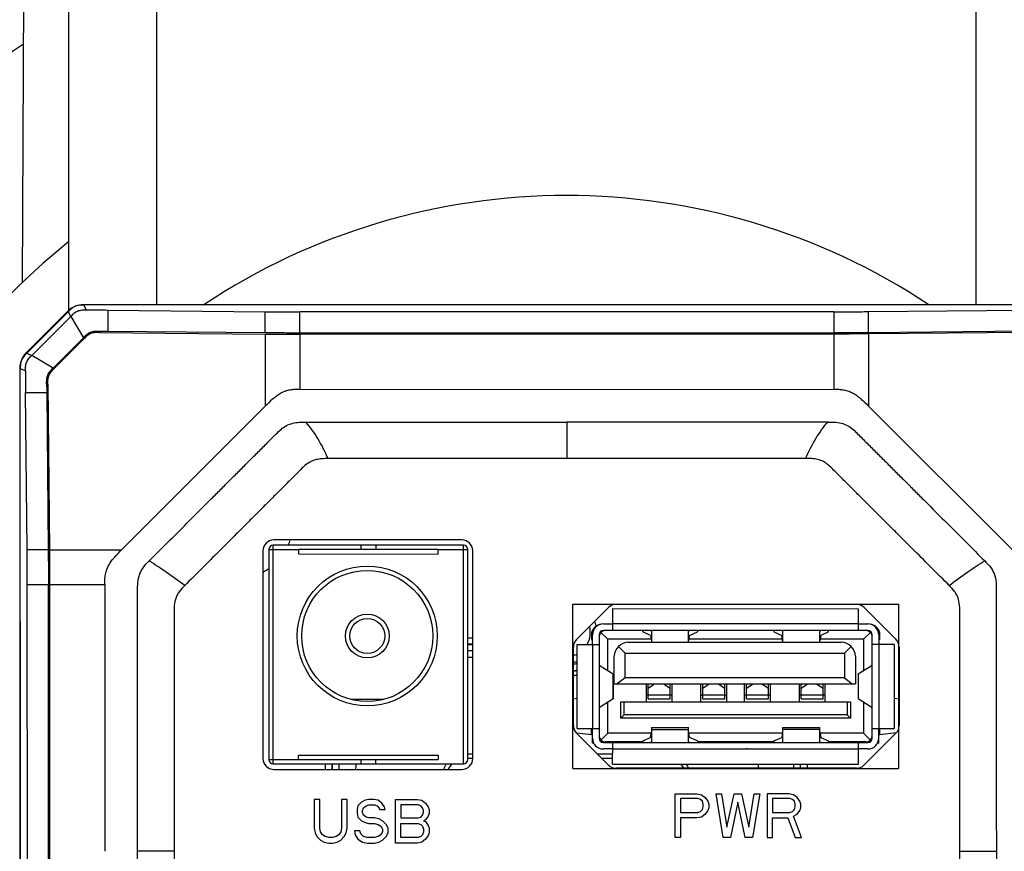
# Model space of a CAD drawing. Header units: millimetres. Extents: x 72 to 394, y 60 to 262.
# Tile 6 of 36: x 128.52 to 137.53, y 90.78 to 98.39. Entities that reach past the tile are written whole.
import ezdxf
from ezdxf.enums import TextEntityAlignment as Align

# ---------------------------------------------------------------- set-up
doc = ezdxf.new("R2010")
doc.units = ezdxf.units.MM
doc.header["$LTSCALE"] = 23.1
doc.layers.get('0').update_dxf_attribs({"linetype": 'CONTINUOUS'})
for name, color, linetype in [('00_COMPONENTS', 7, 'CONTINUOUS'), ('1', 7, 'CONTINUOUS'), ('2', 7, 'CONTINUOUS'), ('51__DRAFT_DIMS', 7, 'CONTINUOUS')]:
    doc.layers.add(name, color=color, linetype=linetype)
doc.styles.get("Standard").update_dxf_attribs({"font": 'simfang.ttf'})
doc.dimstyles.new('DIMSTYLE_1', dxfattribs={"dimtxt": 3, "dimasz": 3, "dimexe": 2.5, "dimexo": 0.5, "dimgap": 0.75, "dimtad": 1, "dimdsep": 46, "dimtxsty": 'STANDARD', "dimblk": '_FILLED', "dimblk1": '_FILLED', "dimblk2": '_FILLED', "dimcen": 0.09, "dimazin": 2, "dimtp": 0.1, "dimtm": 0.1, "dimtfac": 1, "dimtdec": 0, "dimtofl": 0, "dimtmove": 0, "dimatfit": 3, "dimldrblk": '_FILLED', "dimfxl": 1, "dimtolj": 1, "dimarcsym": 0})

# ---------------------------------------------------------------- blocks, each defined once
blk = doc.blocks.new('_FILLED')
at = {"color": 0, "linetype": 'ByBlock'}
blk.add_solid([(0, 0), (-1, 0.1667), (-1, -0.1667)], dxfattribs=at)
blk = doc.blocks.new('*D3')
at = {"layer": '51__DRAFT_DIMS', "color": 4}
for p, q in [((74.9621, 129.6788), (73.2121, 129.6788)), ((133.0179, 129.6788), (74.9621, 129.6788)), ((75.7121, 129.6788), (75.7121, 102.1788)), ((75.7121, 74.6788), (75.7121, 102.1788)), ((74.9621, 74.6788), (73.2121, 74.6788)), ((98.0179, 74.6788), (74.9621, 74.6788))]:
    blk.add_line(p, q, dxfattribs=at)
at = {"layer": '51__DRAFT_DIMS', "color": 4, "xscale": 3, "yscale": 3, "zscale": 3}
for p, rotation in [((75.7121, 129.6788), 90), ((75.7121, 74.6788), 270)]:
    blk.add_blockref('_FILLED', p, dxfattribs=dict(at, rotation=rotation))
at = {"layer": '51__DRAFT_DIMS', "color": 4}
blk.add_text('275', height=3, rotation=90, dxfattribs=at).set_placement((74.9621, 102.1788), align=Align.CENTER)

msp = doc.modelspace()

# ---------------------------------------------------------------- linework, layer by layer
at = {"layer": '00_COMPONENTS', "color": 4}
for p, q in [((137.935, 95.7788), (129.1007, 95.7788)), ((129.1061, 95.7761), (129.1255, 95.7293)), ((131.9857, 95.7768), (131.9877, 95.7788)), ((134.9563, 95.7776), (134.9576, 95.7788)), ((128.9593, 95.7202), (128.5764, 95.3374)), ((128.984, 95.6709), (128.9647, 95.7175)), ((128.9844, 95.6714), (129.1009, 95.4771)), ((129.3232, 95.7279), (129.3232, 95.5347)), ((130.7639, 95.5216), (130.7639, 95.7148)), ((131.0806, 95.5203), (131.0806, 95.7134)), ((135.966, 95.7147), (135.9661, 95.5215)), ((136.2828, 95.523), (136.2827, 95.7162)), ((129.2424, 95.5354), (129.2467, 95.525)), ((130.7639, 95.5112), (130.7641, 94.8501)), ((131.0806, 95.5098), (131.0807, 95.0044)), ((135.9661, 95.511), (135.9662, 95.0056)), ((136.2828, 95.5126), (136.2829, 94.8515)), ((129.105, 95.4671), (129.1009, 95.4771)), ((128.5819, 95.3345), (128.6285, 95.3152)), ((128.8226, 95.1986), (128.6282, 95.315)), ((128.5179, 95.196), (128.5179, 86.3617)), ((128.5702, 95.1737), (128.5234, 95.1932)), ((128.8325, 95.1945), (128.8226, 95.1986)), ((128.7748, 95.0528), (128.7644, 95.0571)), ((128.5717, 94.9762), (128.765, 94.9763)), ((133.5236, 94.705), (133.5236, 94.3711)), ((133.5236, 94.3711), (131.3394, 94.3705)), ((135.7079, 94.3717), (133.5236, 94.3711)), ((128.7789, 93.5356), (128.5855, 93.5355)), ((128.7893, 93.5356), (129.4503, 93.5357)), ((130.7975, 93.5377), (131.0675, 93.5377)), ((130.8373, 91.5777), (130.8375, 93.5777)), ((132.3475, 93.5376), (132.6175, 93.5375)), ((132.5773, 91.5776), (132.5775, 93.5776)), ((128.5871, 93.2188), (128.7804, 93.2189)), ((128.7908, 93.2189), (129.2963, 93.219)), ((133.5773, 91.5335), (133.5775, 93.0375)), ((133.5775, 93.0375), (136.5575, 93.0372)), ((136.5575, 93.0372), (136.5573, 91.5332)), ((136.1925, 92.8572), (133.9425, 92.8574)), ((132.6174, 92.7316), (132.6631, 92.7316)), ((132.6631, 92.6716), (132.6174, 92.6716)), ((132.6174, 92.6698), (132.6631, 92.6698)), ((132.6632, 92.6098), (132.6174, 92.6098)), ((133.7574, 92.6705), (133.7574, 91.9005)), ((136.3774, 92.6702), (136.3774, 91.9002)), ((133.9467, 92.1709), (133.9467, 92.4)), ((136.1881, 92.3998), (136.1881, 92.1707)), ((128.5179, 92.309), (128.5242, 92.3153)), ((134.2674, 92.2054), (134.2474, 92.2054)), ((134.4674, 92.2062), (134.2674, 92.2063)), ((134.4874, 92.2054), (134.4674, 92.2054)), ((134.7474, 92.2054), (134.7674, 92.2054)), ((134.9674, 92.2062), (134.7674, 92.2062)), ((134.9674, 92.2053), (134.9874, 92.2053)), ((135.1674, 92.2053), (135.1474, 92.2053)), ((135.3674, 92.2062), (135.1674, 92.2062)), ((135.3874, 92.2053), (135.3674, 92.2053)), ((135.6674, 92.2053), (135.6474, 92.2053)), ((135.8674, 92.2061), (135.6674, 92.2061)), ((135.8874, 92.2053), (135.8674, 92.2053)), ((133.9424, 91.7134), (135.1624, 91.7133)), ((135.1724, 91.7133), (136.1924, 91.7132)), ((130.7973, 91.6177), (131.0673, 91.6177)), ((132.6174, 91.6688), (132.6634, 91.6688)), ((133.8012, 91.6688), (133.9424, 91.6688)), ((131.3151, 91.526), (131.3151, 91.5777)), ((131.375, 91.5777), (131.375, 91.526)), ((131.3768, 91.526), (131.3768, 91.5777)), ((131.4368, 91.5777), (131.4368, 91.526)), ((133.5773, 91.5335), (136.5573, 91.5332)), ((135.5989, 91.5371), (135.5989, 91.5733)), ((135.6589, 91.5733), (135.6589, 91.5371)), ((135.6607, 91.5371), (135.6607, 91.5733)), ((135.7207, 91.5733), (135.7207, 91.5371)), ((131.2125, 91.2519), (131.2125, 90.9881)), ((131.2625, 91.2519), (131.2125, 91.2519)), ((131.2625, 90.9881), (131.2625, 91.2519)), ((131.4625, 91.2519), (131.4625, 90.9881)), ((131.5125, 91.2519), (131.4625, 91.2519)), ((131.5125, 90.9881), (131.5125, 91.2519)), ((131.7125, 91.2519), (131.6792, 91.2434)), ((131.7542, 91.2519), (131.7125, 91.2519)), ((131.7958, 91.2434), (131.7542, 91.2519)), ((131.9542, 90.8519), (131.9542, 91.2519)), ((131.9542, 91.2519), (132.1542, 91.2519)), ((132.1542, 91.2519), (132.1958, 91.2434)), ((134.5129, 90.9027), (134.5129, 91.3027)), ((134.5129, 91.3027), (134.7129, 91.3027)), ((134.5629, 91.2602), (134.5629, 91.1325)), ((134.7213, 91.2602), (134.5629, 91.2602)), ((134.7129, 91.3027), (134.7546, 91.2942)), ((134.7463, 91.2516), (134.7213, 91.2602)), ((134.7629, 91.2346), (134.7463, 91.2516)), ((134.7546, 91.2942), (134.7879, 91.2687)), ((134.7879, 91.2687), (134.8129, 91.2346)), ((134.9546, 90.9027), (134.8879, 91.3027)), ((134.8879, 91.3027), (134.9379, 91.3027)), ((134.9379, 91.3027), (134.9879, 90.9963)), ((134.9879, 90.9963), (135.0546, 91.3027)), ((135.0546, 91.3027), (135.1213, 91.3027)), ((135.1213, 91.3027), (135.1879, 90.9963)), ((135.1879, 90.9963), (135.2379, 91.3027)), ((135.2879, 91.3027), (135.2213, 90.9027)), ((135.2379, 91.3027), (135.2879, 91.3027)), ((135.3546, 91.3027), (135.3546, 90.9027)), ((135.5546, 91.3027), (135.3546, 91.3027)), ((135.4046, 91.2602), (135.4046, 91.1325)), ((135.5629, 91.2602), (135.4046, 91.2602)), ((135.5963, 91.2942), (135.5546, 91.3027)), ((135.5879, 91.2516), (135.5629, 91.2602)), ((135.6046, 91.2346), (135.5879, 91.2516)), ((135.6296, 91.2687), (135.5963, 91.2942)), ((135.6546, 91.2346), (135.6296, 91.2687)), ((131.6125, 91.1923), (131.6042, 91.1583)), ((131.6042, 91.1583), (131.6042, 91.1243)), ((131.6458, 91.2264), (131.6125, 91.1923)), ((131.6792, 91.2434), (131.6458, 91.2264)), ((131.6542, 91.1498), (131.6625, 91.1753)), ((131.6625, 91.1753), (131.6875, 91.1923)), ((131.6875, 91.1923), (131.7125, 91.2009)), ((131.7125, 91.2009), (131.7625, 91.2009)), ((131.7625, 91.2009), (131.7875, 91.1923)), ((131.7875, 91.1923), (131.8042, 91.1753)), ((131.8292, 91.2179), (131.7958, 91.2434)), ((131.8042, 91.1753), (131.8125, 91.1583)), ((131.8125, 91.1583), (131.8625, 91.1583)), ((131.8542, 91.1838), (131.8292, 91.2179)), ((131.8625, 91.1583), (131.8542, 91.1838)), ((132.0042, 91.2009), (132.0042, 91.0817)), ((132.1625, 91.2009), (132.0042, 91.2009)), ((132.1875, 91.1923), (132.1625, 91.2009)), ((132.2042, 91.1753), (132.1875, 91.1923)), ((132.1958, 91.2434), (132.2292, 91.2179)), ((132.2125, 91.1498), (132.2042, 91.1753)), ((132.2292, 91.2179), (132.2542, 91.1838)), ((132.2542, 91.1838), (132.2625, 91.1583)), ((132.2625, 91.1583), (132.2625, 91.1243)), ((134.7463, 91.141), (134.7629, 91.158)), ((134.7713, 91.2091), (134.7629, 91.2346)), ((134.7629, 91.158), (134.7713, 91.1836)), ((134.7713, 91.1836), (134.7713, 91.2091)), ((134.8129, 91.2346), (134.8213, 91.2091)), ((134.8213, 91.1751), (134.8129, 91.1495)), ((134.8213, 91.2091), (134.8213, 91.1751)), ((135.0879, 91.2261), (135.0213, 90.9027)), ((135.1546, 90.9027), (135.0879, 91.2261)), ((135.5879, 91.141), (135.6046, 91.158)), ((135.6129, 91.2091), (135.6046, 91.2346)), ((135.6046, 91.158), (135.6129, 91.1836)), ((135.6129, 91.1836), (135.6129, 91.2091)), ((135.6629, 91.2091), (135.6546, 91.2346)), ((135.6546, 91.1495), (135.6629, 91.1751)), ((135.6629, 91.1751), (135.6629, 91.2091)), ((131.6042, 91.1243), (131.6125, 91.0902)), ((131.6125, 91.0902), (131.6458, 91.0562)), ((131.6542, 91.1328), (131.6542, 91.1498)), ((131.6625, 91.1072), (131.6542, 91.1328)), ((131.6875, 91.0902), (131.6625, 91.1072)), ((131.7125, 91.0817), (131.6875, 91.0902)), ((131.7625, 91.0817), (131.7125, 91.0817)), ((131.8042, 91.0732), (131.7625, 91.0817)), ((131.8375, 91.0562), (131.8042, 91.0732)), ((132.0042, 91.0817), (132.1625, 91.0817)), ((132.1625, 91.0817), (132.1875, 91.0902)), ((132.1875, 91.0902), (132.2042, 91.1072)), ((132.2042, 91.1072), (132.2125, 91.1328)), ((132.2125, 91.1328), (132.2125, 91.1498)), ((132.2292, 91.0647), (132.2125, 91.0562)), ((132.2542, 91.0987), (132.2292, 91.0647)), ((132.2625, 91.1243), (132.2542, 91.0987)), ((134.5629, 91.1325), (134.7213, 91.1325)), ((134.5629, 91.0814), (134.5629, 90.9027)), ((134.7129, 91.0814), (134.5629, 91.0814)), ((134.7546, 91.0899), (134.7129, 91.0814)), ((134.7213, 91.1325), (134.7463, 91.141)), ((134.7879, 91.1155), (134.7546, 91.0899)), ((134.8129, 91.1495), (134.7879, 91.1155)), ((135.4046, 91.1325), (135.5629, 91.1325)), ((135.4046, 90.9027), (135.4046, 91.0814)), ((135.4046, 91.0814), (135.5463, 91.0814)), ((135.5463, 91.0814), (135.6129, 90.9027)), ((135.5629, 91.1325), (135.5879, 91.141)), ((135.5963, 91.0985), (135.6296, 91.1155)), ((135.6713, 90.9027), (135.5963, 91.0985)), ((135.6296, 91.1155), (135.6546, 91.1495)), ((131.2125, 90.9881), (131.2208, 90.9455)), ((131.2708, 90.954), (131.2625, 90.9881)), ((131.4625, 90.9881), (131.4542, 90.954)), ((131.5042, 90.9455), (131.5125, 90.9881)), ((131.6458, 91.0562), (131.6792, 91.0392)), ((131.6792, 91.0392), (131.7125, 91.0306)), ((131.7125, 91.0306), (131.7625, 91.0306)), ((131.7625, 91.0306), (131.7958, 91.0221)), ((131.7958, 91.0221), (131.8208, 91.0051)), ((131.8208, 91.0051), (131.8375, 90.9796)), ((131.8708, 91.0221), (131.8375, 91.0562)), ((131.8375, 90.9796), (131.8375, 90.954)), ((131.8875, 90.9881), (131.8708, 91.0221)), ((131.8875, 90.9455), (131.8875, 90.9881)), ((132.0042, 90.903), (132.0042, 91.0306)), ((132.0042, 91.0306), (132.1625, 91.0306)), ((132.1625, 91.0306), (132.1875, 91.0221)), ((132.1875, 91.0221), (132.2042, 91.0051)), ((132.2042, 91.0051), (132.2125, 90.9796)), ((132.2125, 91.0562), (132.2292, 91.0477)), ((132.2125, 90.9796), (132.2125, 90.954)), ((132.2292, 91.0477), (132.2542, 91.0136)), ((132.2542, 91.0136), (132.2625, 90.9881)), ((132.2625, 90.9881), (132.2625, 90.9455)), ((131.2208, 90.9455), (131.2375, 90.9115)), ((131.2375, 90.9115), (131.2708, 90.8775)), ((131.2875, 90.9285), (131.2708, 90.954)), ((131.3125, 90.9115), (131.2875, 90.9285)), ((131.3458, 90.903), (131.3125, 90.9115)), ((131.3792, 90.903), (131.3458, 90.903)), ((131.4125, 90.9115), (131.3792, 90.903)), ((131.4375, 90.9285), (131.4125, 90.9115)), ((131.4542, 90.954), (131.4375, 90.9285)), ((131.4542, 90.8775), (131.4875, 90.9115)), ((131.4875, 90.9115), (131.5042, 90.9455)), ((131.5792, 90.9626), (131.5875, 90.9285)), ((131.6292, 90.9626), (131.5792, 90.9626)), ((131.5875, 90.9285), (131.6125, 90.886)), ((131.6125, 90.886), (131.6542, 90.8604)), ((131.6375, 90.937), (131.6292, 90.9626)), ((131.6625, 90.9115), (131.6375, 90.937)), ((131.6958, 90.903), (131.6625, 90.9115)), ((131.7625, 90.903), (131.6958, 90.903)), ((131.7958, 90.9115), (131.7625, 90.903)), ((131.8208, 90.9285), (131.7958, 90.9115)), ((131.8375, 90.954), (131.8208, 90.9285)), ((131.8375, 90.8775), (131.8708, 90.9115)), ((131.8708, 90.9115), (131.8875, 90.9455)), ((132.1625, 90.903), (132.0042, 90.903)), ((132.1875, 90.9115), (132.1625, 90.903)), ((132.2042, 90.9285), (132.1875, 90.9115)), ((132.2292, 90.886), (132.1958, 90.8604)), ((132.2125, 90.954), (132.2042, 90.9285)), ((132.2542, 90.92), (132.2292, 90.886)), ((132.2625, 90.9455), (132.2542, 90.92)), ((134.5629, 90.9027), (134.5129, 90.9027)), ((135.0213, 90.9027), (134.9546, 90.9027)), ((135.2213, 90.9027), (135.1546, 90.9027)), ((135.3546, 90.9027), (135.4046, 90.9027)), ((135.6129, 90.9027), (135.6713, 90.9027)), ((131.2708, 90.8775), (131.3042, 90.8604)), ((131.3042, 90.8604), (131.3458, 90.8519)), ((131.3458, 90.8519), (131.3792, 90.8519)), ((131.3792, 90.8519), (131.4208, 90.8604)), ((131.4208, 90.8604), (131.4542, 90.8775)), ((131.6542, 90.8604), (131.6958, 90.8519)), ((131.6958, 90.8519), (131.7625, 90.8519)), ((131.7625, 90.8519), (131.8042, 90.8604)), ((131.8042, 90.8604), (131.8375, 90.8775)), ((132.1542, 90.8519), (131.9542, 90.8519)), ((132.1958, 90.8604), (132.1542, 90.8519)), ((129.9308, 90.7764), (129.5969, 90.7764)), ((137.1183, 90.7783), (137.4522, 90.7784))]:
    msp.add_line(p, q, dxfattribs=at)
at = {"layer": '00_COMPONENTS', "color": 7}
for p, q in [((137.9405, 95.7783), (129.1061, 95.7761)), ((128.5819, 95.3345), (128.9647, 95.7175)), ((128.6282, 95.315), (128.9844, 95.6714)), ((129.3232, 95.7279), (130.7639, 95.7148)), ((135.966, 95.7147), (131.0806, 95.7134)), ((136.2827, 95.7162), (137.7234, 95.7301)), ((129.2467, 95.525), (130.7639, 95.5112)), ((130.7639, 95.5216), (129.3232, 95.5347)), ((135.9661, 95.5215), (131.0806, 95.5203)), ((135.9661, 95.511), (131.0806, 95.5098)), ((137.7235, 95.5369), (136.2828, 95.523)), ((137.8, 95.5272), (136.2828, 95.5126)), ((129.1009, 95.4771), (128.8226, 95.1986)), ((129.105, 95.4671), (128.8325, 95.1945)), ((128.5257, 86.3591), (128.5234, 95.1932)), ((128.7748, 95.0528), (128.7893, 93.5356)), ((128.5855, 93.5355), (128.5717, 94.9762)), ((128.765, 94.9763), (128.7789, 93.5356)), ((131.0807, 95.0044), (135.9662, 95.0056)), ((129.4503, 93.5357), (130.7641, 94.8501)), ((137.5974, 93.5378), (136.2829, 94.8515)), ((131.1364, 94.7044), (133.5236, 94.705)), ((135.9107, 94.7056), (133.5236, 94.705)), ((132.5629, 93.6263), (130.8429, 93.6259)), ((130.7429, 93.5259), (130.7434, 91.6259)), ((130.7975, 93.5377), (130.7973, 91.6177)), ((132.5775, 93.5776), (130.8375, 93.5777)), ((131.0675, 93.5377), (131.0675, 93.4977)), ((132.3475, 93.5376), (131.0675, 93.5377)), ((131.0675, 93.4977), (132.3475, 93.4976)), ((131.6375, 93.5776), (131.6375, 93.5376)), ((131.7775, 93.5376), (131.7775, 93.5776)), ((132.3475, 93.4976), (132.3475, 93.5376)), ((132.6173, 91.6175), (132.6175, 93.5375)), ((132.6634, 91.6263), (132.6629, 93.5263)), ((128.5883, 88.3334), (128.5871, 93.2188)), ((128.7817, 88.3334), (128.7804, 93.2189)), ((128.7909, 93.2189), (128.7921, 88.3334)), ((129.2963, 93.219), (129.2969, 90.7763)), ((133.6124, 92.7159), (133.9038, 93.0074)), ((133.9425, 92.7974), (133.9425, 92.9974)), ((133.9425, 92.9974), (136.1925, 92.9972)), ((133.9745, 93.0367), (136.1486, 93.0372)), ((136.1925, 92.7972), (136.1925, 92.9972)), ((136.2423, 93.008), (136.5338, 92.7166)), ((133.8974, 92.7174), (133.835, 92.7799)), ((133.8575, 92.8574), (133.9425, 92.8574)), ((136.2775, 92.7972), (133.8575, 92.7974)), ((134.2175, 92.7851), (134.2175, 92.7974)), ((134.2888, 92.7526), (134.2175, 92.7851)), ((134.2975, 92.7974), (134.2974, 92.6894)), ((134.6374, 92.6894), (134.6375, 92.7974)), ((134.6461, 92.7526), (134.7175, 92.7851)), ((134.7175, 92.7974), (134.7175, 92.7851)), ((135.4175, 92.7973), (135.4175, 92.785)), ((135.4175, 92.785), (135.4888, 92.7525)), ((135.4975, 92.7973), (135.4974, 92.6893)), ((135.8374, 92.6893), (135.8375, 92.7973)), ((135.9175, 92.785), (135.8461, 92.7525)), ((135.9175, 92.785), (135.9175, 92.7973)), ((136.1925, 92.8572), (136.2775, 92.8572)), ((136.2999, 92.7797), (136.2374, 92.7172)), ((133.7474, 92.7565), (133.7474, 92.7165)), ((133.7474, 92.7165), (133.7574, 92.7165)), ((133.7574, 92.6705), (133.7574, 92.7575)), ((133.8174, 92.7574), (133.8174, 91.8134)), ((133.8974, 92.4312), (133.8974, 92.7174)), ((134.295, 92.7174), (133.8974, 92.7174)), ((134.0854, 92.6894), (136.0344, 92.6893)), ((134.2888, 92.7526), (134.2917, 92.7364)), ((134.2917, 92.7364), (134.2974, 92.7042)), ((134.6375, 92.7041), (134.6413, 92.7256)), ((135.495, 92.7173), (134.6399, 92.7174)), ((134.6413, 92.7256), (134.6461, 92.7526)), ((135.4973, 92.7041), (135.4888, 92.7525)), ((135.8432, 92.7362), (135.8376, 92.704)), ((136.2374, 92.7172), (135.8399, 92.7173)), ((135.8461, 92.7525), (135.8432, 92.7362)), ((136.2374, 92.7172), (136.2374, 92.4309)), ((136.3174, 91.8132), (136.3174, 92.7572)), ((136.3774, 92.7572), (136.3774, 92.6702)), ((136.3874, 92.7162), (136.3774, 92.7162)), ((136.3874, 92.7162), (136.3874, 92.7562)), ((133.5833, 91.928), (133.5831, 92.6452)), ((133.6174, 91.9005), (133.6174, 92.6705)), ((133.6174, 92.6705), (133.8174, 92.6704)), ((134.0574, 92.5894), (133.9951, 92.6521)), ((136.1248, 92.6519), (136.0624, 92.5892)), ((136.5174, 92.6702), (136.3174, 92.6702)), ((136.5174, 92.6702), (136.5174, 91.9002)), ((136.5631, 92.6459), (136.5633, 91.9288)), ((132.6632, 92.5488), (132.6174, 92.5488)), ((133.9574, 92.3094), (133.9574, 92.5614)), ((134.0574, 92.3634), (134.0574, 92.5894)), ((134.0574, 92.5894), (136.0624, 92.5892)), ((136.0624, 92.5892), (136.0624, 92.3632)), ((136.1624, 92.5612), (136.1624, 92.3092)), ((133.8273, 92.4754), (133.8174, 92.4754)), ((133.8273, 92.4754), (133.9467, 92.4)), ((133.8875, 92.4374), (133.8974, 92.4374)), ((136.1881, 92.3998), (136.3076, 92.4752)), ((136.2374, 92.4372), (136.2474, 92.4372)), ((136.3174, 92.4752), (136.3076, 92.4752)), ((133.9474, 92.3991), (133.9474, 92.1717)), ((134.0574, 92.3634), (133.985, 92.3094)), ((136.0624, 92.3632), (134.0574, 92.3634)), ((136.0624, 92.3632), (136.1348, 92.3092)), ((136.1874, 92.399), (136.1874, 92.1715)), ((133.9574, 92.3094), (136.1624, 92.3092)), ((134.2474, 92.3094), (134.2474, 92.1454)), ((134.2674, 92.1724), (134.2674, 92.3094)), ((134.3174, 92.3008), (134.2674, 92.2673)), ((134.3174, 92.3094), (134.3174, 92.3008)), ((134.4174, 92.3008), (134.4174, 92.3094)), ((134.4674, 92.2673), (134.4174, 92.3008)), ((134.4674, 92.1724), (134.4674, 92.3094)), ((134.4874, 92.1454), (134.4874, 92.3094)), ((134.7474, 92.1454), (134.7474, 92.3094)), ((134.7674, 92.1723), (134.7674, 92.3094)), ((134.8174, 92.3008), (134.7674, 92.2672)), ((134.8174, 92.3094), (134.8174, 92.3008)), ((134.9174, 92.3007), (134.9174, 92.3093)), ((134.9674, 92.2672), (134.9174, 92.3007)), ((134.9674, 92.1723), (134.9674, 92.3093)), ((134.9874, 92.1453), (134.9874, 92.3093)), ((135.1474, 92.1453), (135.1474, 92.3093)), ((135.1674, 92.1723), (135.1674, 92.3093)), ((135.2174, 92.3007), (135.1674, 92.2672)), ((135.2174, 92.3093), (135.2174, 92.3007)), ((135.3174, 92.3007), (135.3174, 92.3093)), ((135.3674, 92.2672), (135.3174, 92.3007)), ((135.3674, 92.1723), (135.3674, 92.3093)), ((135.3874, 92.1453), (135.3874, 92.3093)), ((135.6474, 92.3093), (135.6474, 92.1453)), ((135.6674, 92.1723), (135.6674, 92.3093)), ((135.7174, 92.3007), (135.6674, 92.2672)), ((135.7174, 92.3093), (135.7174, 92.3007)), ((135.8174, 92.3007), (135.8174, 92.3093)), ((135.8674, 92.2671), (135.8174, 92.3007)), ((135.8674, 92.1722), (135.8674, 92.3093)), ((135.8874, 92.1453), (135.8874, 92.3093)), ((131.5468, 92.1676), (131.848, 92.1676)), ((133.5833, 92.1734), (133.6174, 92.1773)), ((133.9467, 92.1709), (133.8273, 92.0954)), ((134.0174, 91.9954), (134.0174, 92.1454)), ((134.0174, 92.1454), (136.1174, 92.1452)), ((134.0474, 92.0254), (134.0474, 92.1454)), ((134.2674, 92.1724), (134.4674, 92.1724)), ((134.7674, 92.1723), (134.9674, 92.1723)), ((135.1674, 92.1723), (135.3674, 92.1723)), ((135.6674, 92.1723), (135.8674, 92.1722)), ((136.0874, 92.1452), (136.0874, 92.0252)), ((136.1174, 92.1452), (136.1174, 91.9952)), ((136.3075, 92.0952), (136.1881, 92.1707)), ((136.5174, 92.177), (136.5633, 92.1719)), ((133.8174, 92.0954), (133.8273, 92.0954)), ((133.8974, 92.1374), (133.8938, 92.1374)), ((133.8974, 91.8574), (133.8974, 92.1397)), ((136.2374, 92.1395), (136.2374, 91.8572)), ((136.241, 92.1372), (136.2374, 92.1372)), ((136.3075, 92.0952), (136.3174, 92.0952)), ((134.0474, 92.0254), (134.0174, 91.9954)), ((136.1174, 91.9952), (134.0174, 91.9954)), ((136.0874, 92.0252), (134.0474, 92.0254)), ((136.0874, 92.0252), (136.1174, 91.9952)), ((133.6174, 91.9005), (133.8174, 91.9004)), ((133.7496, 91.8428), (133.7496, 91.9005)), ((133.7574, 91.7675), (133.7574, 91.9005)), ((134.2974, 91.9097), (134.2974, 91.7734)), ((134.2974, 91.9097), (134.6374, 91.9097)), ((134.2974, 91.892), (134.6374, 91.892)), ((134.6374, 91.7734), (134.6374, 91.9097)), ((135.4974, 91.9096), (135.4974, 91.7733)), ((135.4974, 91.9096), (135.8374, 91.9096)), ((135.8374, 91.8919), (135.4974, 91.8919)), ((135.8374, 91.7733), (135.8374, 91.9096)), ((136.3174, 91.9002), (136.5174, 91.9002)), ((136.3774, 91.7673), (136.3774, 91.9002)), ((136.3852, 91.8426), (136.3852, 91.9002)), ((133.7496, 91.8428), (133.6117, 91.8583)), ((133.9041, 91.566), (133.6126, 91.8573)), ((133.8974, 91.8574), (133.8349, 91.795)), ((134.2955, 91.8574), (133.8974, 91.8574)), ((134.2174, 91.7865), (134.2887, 91.819)), ((134.2174, 91.7865), (134.2174, 91.7734)), ((134.2887, 91.819), (134.2973, 91.8677)), ((134.6413, 91.846), (134.6374, 91.8674)), ((135.4955, 91.8573), (134.6392, 91.8574)), ((134.646, 91.8189), (134.6413, 91.846)), ((134.7174, 91.7864), (134.646, 91.8189)), ((134.7174, 91.7864), (134.7174, 91.7734)), ((135.4174, 91.7864), (135.4887, 91.8189)), ((135.4174, 91.7864), (135.4174, 91.7733)), ((135.4973, 91.8676), (135.4887, 91.8189)), ((135.8375, 91.8673), (135.8432, 91.8351)), ((136.2374, 91.8572), (135.8393, 91.8573)), ((135.8413, 91.8459), (135.8432, 91.8351)), ((135.8432, 91.8351), (135.846, 91.8188)), ((135.8432, 91.8351), (135.8441, 91.8297)), ((135.8441, 91.8297), (135.846, 91.8188)), ((135.846, 91.8188), (135.9174, 91.7863)), ((135.9174, 91.7733), (135.9174, 91.7863)), ((136.2998, 91.7948), (136.2374, 91.8572)), ((136.5341, 91.8581), (136.2427, 91.5666)), ((136.5354, 91.8594), (136.3852, 91.8426)), ((133.7686, 91.7675), (133.7574, 91.7675)), ((133.8574, 91.7734), (136.2774, 91.7732)), ((133.9424, 91.7134), (133.8574, 91.7134)), ((134.2174, 91.7774), (133.8774, 91.7774)), ((133.9423, 91.5734), (133.9424, 91.7734)), ((135.4174, 91.7773), (134.7174, 91.7774)), ((135.1624, 91.7133), (135.1624, 91.7173)), ((135.1624, 91.7173), (135.1724, 91.7173)), ((135.1624, 91.7133), (135.1724, 91.7133)), ((135.1724, 91.7173), (135.1724, 91.7133)), ((135.2779, 91.7733), (135.2779, 91.7773)), ((136.2574, 91.7772), (135.9174, 91.7773)), ((136.1923, 91.5732), (136.1924, 91.7732)), ((136.2774, 91.7132), (136.1924, 91.7132)), ((136.3774, 91.7673), (136.3662, 91.7673)), ((131.0673, 91.6177), (131.0674, 91.6577)), ((131.0673, 91.6177), (132.3473, 91.6176)), ((131.0674, 91.6577), (132.3474, 91.6576)), ((131.6373, 91.6176), (131.6373, 91.5776)), ((131.7773, 91.5776), (131.7773, 91.6176)), ((132.3474, 91.6576), (132.3473, 91.6176)), ((132.6173, 91.6288), (132.6634, 91.6288)), ((133.8412, 91.6288), (133.9424, 91.6288)), ((130.8373, 91.5777), (132.5773, 91.5776)), ((130.8434, 91.5259), (132.5634, 91.5263)), ((133.9423, 91.5734), (136.1923, 91.5732)), ((136.172, 91.5372), (133.9748, 91.5367)), ((135.2779, 91.537), (135.2779, 91.5733))]:
    msp.add_line(p, q, dxfattribs=at)
for radius in [0.64, 0.6, 0.2, 0.16]:
    msp.add_circle((131.6974, 92.7476), radius, dxfattribs=at)
at = {"layer": '00_COMPONENTS', "color": 4}
for centre, radius, start, end in [((129.1007, 95.5788), 0.2, 110.93451, 135), ((129.1007, 95.5788), 0.2, 90, 108.28405), ((128.7179, 95.196), 0.2, 135, 180), ((133.5179, 92.7788), 0.22, 330.4891, 14.60161), ((133.5179, 92.7788), 0.22, 287.27044, 296.91829), ((133.5179, 92.7788), 0.2972, 282.69932, 289.57747), ((133.5179, 92.7788), 0.3572, 280.54259, 286.1877), ((133.5179, 92.7788), 0.359, 280.4897, 286.10514), ((132.5879, 91.4688), 0.2, 146.96239, 163.26454), ((134.4479, 91.4688), 0.2, 19.93318, 31.59435)]:
    msp.add_arc(centre, radius, start, end, dxfattribs=at)
at = {"layer": '00_COMPONENTS', "color": 7}
for centre, radius, start, end in [((128.9795, 59.6025), 36.127, 89.455, 89.76849), ((129.1399, 76.6275), 18.9082, 89.44449, 89.68933), ((162.3684, 95.3214), 33.7985, 180.25043, 180.58522), ((147.5995, 95.1687), 18.8355, 180.33956, 180.58535), ((130.8429, 93.5259), 0.1, 90.01468, 180.01468), ((130.5179, 93.7788), 0.5, 336.28158, 342.19369), ((132.5629, 93.5263), 0.1, 0.01468, 90.01468), ((130.8375, 93.5377), 0.04, 89.99502, 179.99502), ((132.5775, 93.5376), 0.04, 359.99502, 89.99502), ((130.5179, 93.7788), 0.5, 296.7598, 304.00911), ((133.9745, 92.9367), 0.1, 90.01468, 135.01468), ((136.1716, 92.9372), 0.1, 45.01468, 90.01468), ((133.5179, 92.7788), 0.28, 12.42615, 21.57617), ((133.8474, 92.7564), 0.1, 92.82532, 179.99502), ((133.8574, 92.7574), 0.1, 89.99502, 179.99502), ((133.8574, 92.7574), 0.04, 89.99502, 179.99502), ((133.8774, 92.7374), 0.06, 93.57874, 177.70156), ((136.2574, 92.7372), 0.06, 3.57874, 87.70103), ((136.2774, 92.7572), 0.1, 359.99502, 89.99502), ((136.2774, 92.7572), 0.04, 359.99502, 89.99502), ((136.2874, 92.7562), 0.1, 359.99502, 87.16472), ((133.6831, 92.6452), 0.1, 135.01468, 180.01468), ((134.0854, 92.5614), 0.128, 89.99502, 179.99502), ((136.0344, 92.5613), 0.128, 359.99502, 89.99502), ((136.4631, 92.6459), 0.1, 0.01468, 45.01468), ((133.5179, 92.7788), 0.28, 283.49374, 290.83397), ((133.5179, 92.7788), 0.4, 279.4257, 284.45705), ((133.6833, 91.928), 0.1, 180.01468, 225.01468), ((136.4633, 91.9287), 0.1, 315.01468, 0.01468), ((133.8574, 91.8134), 0.1, 179.99502, 269.99502), ((133.8574, 91.8134), 0.04, 179.99502, 269.99502), ((133.8774, 91.8374), 0.06, 187.16191, 269.99502), ((136.2574, 91.8372), 0.06, 269.99502, 353.0944), ((136.2774, 91.8132), 0.1, 269.99502, 359.99502), ((136.2774, 91.8132), 0.04, 269.99502, 359.99502), ((130.8434, 91.6259), 0.1, 180.01468, 270.01468), ((130.8373, 91.6177), 0.04, 179.99502, 269.99502), ((132.5634, 91.6263), 0.1, 270.01468, 0.01468), ((132.5773, 91.6176), 0.04, 269.99502, 359.99502), ((131.3979, 91.5788), 0.2, 344.70853, 359.66371), ((132.5879, 91.4688), 0.16, 137.08924, 158.91746), ((133.9748, 91.6367), 0.1, 225.01468, 270.01468), ((134.4479, 91.4688), 0.16, 25.21945, 40.91732), ((136.172, 91.6372), 0.1, 270.01468, 315.01468)]:
    msp.add_arc(centre, radius, start, end, dxfattribs=at)
for centre, start_param, end_param in [((133.7174, 91.8405), 0, 0.634911), ((136.4174, 91.8402), 2.506681, 3.141593)]:
    msp.add_ellipse(centre, major_axis=(0.04, 0), ratio=0.098411, start_param=start_param, end_param=end_param, dxfattribs=at)
for points, knots in [([(129.1061, 95.7761), (129.0928, 95.7761), (129.0663, 95.776), (129.027, 95.7672), (128.9929, 95.7456), (128.9741, 95.7268), (128.9647, 95.7175)], [0, 0, 0, 0, 0.250296, 0.5, 0.749704, 1, 1, 1, 1]), ([(129.1255, 95.7293), (129.1124, 95.7293), (129.0926, 95.7293), (129.0665, 95.7252), (129.0475, 95.7192), (129.0297, 95.7102), (129.008, 95.6948), (128.9938, 95.6807), (128.9844, 95.6714)], [0, 0, 0, 0, 0.248483, 0.37327, 0.498353, 0.623666, 0.749104, 1, 1, 1, 1]), ([(130.7639, 95.7148), (130.8157, 95.7143), (130.9212, 95.7134), (131.0268, 95.7134), (131.0806, 95.7134)], [0, 0, 0, 0, 0.490581, 1, 1, 1, 1]), ([(135.966, 95.7147), (136.0198, 95.7147), (136.1254, 95.7148), (136.2309, 95.7157), (136.2827, 95.7162)], [0, 0, 0, 0, 0.509419, 1, 1, 1, 1]), ([(129.2424, 95.5354), (129.2293, 95.5354), (129.2029, 95.5355), (129.1635, 95.5269), (129.1292, 95.5054), (129.1103, 95.4865), (129.1009, 95.4771)], [0, 0, 0, 0, 0.247754, 0.497545, 0.748412, 1, 1, 1, 1]), ([(129.2467, 95.525), (129.2339, 95.5251), (129.2144, 95.5252), (129.1886, 95.5214), (129.1695, 95.5157), (129.1514, 95.5068), (129.1292, 95.4912), (129.1146, 95.4768), (129.105, 95.4671)], [0, 0, 0, 0, 0.24225, 0.36511, 0.489784, 0.616234, 0.74385, 1, 1, 1, 1]), ([(131.0806, 95.5203), (131.0268, 95.5203), (130.9213, 95.5203), (130.8157, 95.5212), (130.7639, 95.5216)], [0, 0, 0, 0, 0.509419, 1, 1, 1, 1]), ([(130.7639, 95.5112), (130.8157, 95.5107), (130.9213, 95.5098), (131.0268, 95.5098), (131.0806, 95.5098)], [0, 0, 0, 0, 0.490581, 1, 1, 1, 1]), ([(136.2828, 95.523), (136.231, 95.5225), (136.1254, 95.5216), (136.0198, 95.5215), (135.9661, 95.5215)], [0, 0, 0, 0, 0.490581, 1, 1, 1, 1]), ([(136.2828, 95.5126), (136.231, 95.5121), (136.1254, 95.5111), (136.0198, 95.511), (135.9661, 95.511)], [0, 0, 0, 0, 0.490581, 1, 1, 1, 1]), ([(128.5819, 95.3345), (128.5726, 95.3251), (128.5539, 95.3064), (128.5323, 95.2723), (128.5234, 95.233), (128.5234, 95.2065), (128.5234, 95.1932)], [0, 0, 0, 0, 0.250296, 0.500002, 0.749705, 1, 1, 1, 1]), ([(128.5702, 95.1737), (128.5702, 95.1869), (128.5701, 95.2133), (128.5787, 95.2526), (128.6001, 95.2868), (128.6189, 95.3056), (128.6282, 95.315)], [0, 0, 0, 0, 0.248811, 0.498358, 0.748766, 1, 1, 1, 1]), ([(128.7644, 95.0571), (128.7643, 95.0702), (128.7642, 95.0966), (128.7728, 95.136), (128.7943, 95.1703), (128.8132, 95.1892), (128.8226, 95.1986)], [0, 0, 0, 0, 0.247756, 0.497544, 0.748409, 1, 1, 1, 1]), ([(128.7748, 95.0528), (128.7746, 95.0656), (128.7744, 95.0916), (128.7824, 95.1309), (128.8038, 95.1657), (128.8229, 95.1849), (128.8325, 95.1945)], [0, 0, 0, 0, 0.242572, 0.48982, 0.743517, 1, 1, 1, 1]), ([(131.0807, 95.0044), (131.0655, 95.0044), (131.035, 95.0043), (130.9894, 94.9997), (130.945, 94.9876), (130.9034, 94.9681), (130.8652, 94.9428), (130.818, 94.9041), (130.7856, 94.8717), (130.7641, 94.8501)], [0, 0, 0, 0, 0.125026, 0.250022, 0.374992, 0.499972, 0.62497, 0.749983, 1, 1, 1, 1]), ([(135.9662, 95.0056), (135.9814, 95.0056), (136.0119, 95.0056), (136.0576, 95.001), (136.1019, 94.989), (136.1435, 94.9694), (136.1818, 94.9442), (136.229, 94.9055), (136.2614, 94.8731), (136.2829, 94.8515)], [0, 0, 0, 0, 0.125026, 0.250021, 0.374992, 0.499971, 0.624969, 0.749983, 1, 1, 1, 1]), ([(129.7021, 93.434), (129.8169, 93.5488), (129.989, 93.7211), (130.1899, 93.922), (130.3047, 94.0368), (130.3907, 94.123), (130.4768, 94.2091), (130.5629, 94.2952), (130.6346, 94.367), (130.692, 94.4244), (130.735, 94.4674), (130.7781, 94.5105), (130.8211, 94.5535), (130.8641, 94.5966), (130.9072, 94.6396), (130.9572, 94.6751), (131.0149, 94.6963), (131.0755, 94.7041), (131.1161, 94.7044), (131.1364, 94.7044)], [0, 0, 0, 0, 0.250044, 0.375073, 0.437586, 0.500098, 0.562608, 0.62512, 0.687634, 0.718891, 0.750147, 0.781401, 0.812657, 0.843914, 0.87516, 0.906354, 0.937527, 0.968742, 1, 1, 1, 1]), ([(135.9107, 94.7056), (135.931, 94.7056), (135.9716, 94.7053), (136.0322, 94.6976), (136.0899, 94.6765), (136.1399, 94.641), (136.183, 94.598), (136.2261, 94.5549), (136.2691, 94.5119), (136.3122, 94.4689), (136.3553, 94.4258), (136.4127, 94.3684), (136.4844, 94.2967), (136.5705, 94.2106), (136.6567, 94.1246), (136.7428, 94.0385), (136.8576, 93.9237), (137.0586, 93.7229), (137.2308, 93.5507), (137.3456, 93.436)], [0, 0, 0, 0, 0.031258, 0.062473, 0.093646, 0.12484, 0.156086, 0.187343, 0.218599, 0.249853, 0.281109, 0.312366, 0.37488, 0.437392, 0.499902, 0.562414, 0.624927, 0.749956, 1, 1, 1, 1]), ([(128.5871, 93.2188), (128.587, 93.2726), (128.587, 93.3782), (128.586, 93.4837), (128.5855, 93.5355)], [0, 0, 0, 0, 0.509419, 1, 1, 1, 1]), ([(128.7789, 93.5356), (128.7794, 93.4838), (128.7803, 93.3782), (128.7804, 93.2727), (128.7804, 93.2189)], [0, 0, 0, 0, 0.490581, 1, 1, 1, 1]), ([(128.7893, 93.5356), (128.7898, 93.4838), (128.7908, 93.3782), (128.7909, 93.2726), (128.7909, 93.2189)], [0, 0, 0, 0, 0.490585, 1, 1, 1, 1]), ([(129.2963, 93.219), (129.2963, 93.2342), (129.2963, 93.2647), (129.3009, 93.3104), (129.3129, 93.3547), (129.3324, 93.3963), (129.3577, 93.4346), (129.3964, 93.4818), (129.4288, 93.5142), (129.4503, 93.5357)], [0, 0, 0, 0, 0.125025, 0.25002, 0.374994, 0.499973, 0.624971, 0.749983, 1, 1, 1, 1]), ([(129.5969, 90.7764), (129.5969, 90.8884), (129.5968, 91.1125), (129.5967, 91.4486), (129.5967, 91.7287), (129.5966, 91.9528), (129.5966, 92.1209), (129.5965, 92.2889), (129.5965, 92.457), (129.5964, 92.625), (129.5964, 92.7651), (129.5964, 92.8771), (129.5964, 92.9612), (129.5963, 93.0312), (129.5963, 93.0872), (129.5963, 93.1292), (129.5962, 93.1713), (129.5968, 93.2272), (129.6035, 93.2834), (129.6236, 93.3359), (129.6528, 93.384), (129.6823, 93.4142), (129.7021, 93.434)], [0, 0, 0, 0, 0.125019, 0.250039, 0.37506, 0.43757, 0.500079, 0.562586, 0.625093, 0.687598, 0.750105, 0.781361, 0.812619, 0.843878, 0.859504, 0.875128, 0.89076, 0.906386, 0.937566, 0.953175, 0.968781, 1, 1, 1, 1]), ([(137.3456, 93.436), (137.3654, 93.4162), (137.395, 93.3859), (137.4242, 93.3379), (137.4443, 93.2854), (137.451, 93.2292), (137.4517, 93.1733), (137.4516, 93.1312), (137.4516, 93.0892), (137.4516, 93.0332), (137.4516, 92.9632), (137.4517, 92.8791), (137.4517, 92.7671), (137.4517, 92.6271), (137.4518, 92.459), (137.4518, 92.2909), (137.4519, 92.1229), (137.4519, 91.9548), (137.452, 91.7307), (137.452, 91.4506), (137.4521, 91.1145), (137.4522, 90.8904), (137.4522, 90.7784)], [0, 0, 0, 0, 0.031219, 0.046825, 0.062434, 0.093614, 0.10924, 0.124872, 0.140496, 0.156122, 0.187381, 0.218639, 0.249895, 0.312402, 0.374907, 0.437414, 0.499921, 0.56243, 0.62494, 0.749961, 0.874981, 1, 1, 1, 1]), ([(133.9467, 92.4), (133.9469, 92.3999), (133.9472, 92.3997), (133.9474, 92.3993), (133.9474, 92.3991)], [0, 0, 0, 0, 0.588756, 1, 1, 1, 1]), ([(136.1874, 92.399), (136.1874, 92.3991), (136.1876, 92.3995), (136.1879, 92.3997), (136.1881, 92.3998)], [0, 0, 0, 0, 0.410899, 1, 1, 1, 1]), ([(133.9474, 92.1717), (133.9474, 92.1716), (133.9472, 92.1712), (133.9469, 92.171), (133.9467, 92.1709)], [0, 0, 0, 0, 0.411226, 1, 1, 1, 1]), ([(136.1881, 92.1707), (136.1879, 92.1708), (136.1876, 92.171), (136.1874, 92.1714), (136.1874, 92.1715)], [0, 0, 0, 0, 0.589107, 1, 1, 1, 1]), ([(129.7035, 88.1188), (129.6837, 88.1386), (129.6541, 88.1688), (129.6249, 88.2169), (129.6048, 88.2694), (129.5981, 88.3256), (129.5975, 88.3815), (129.5975, 88.4235), (129.5975, 88.4655), (129.5975, 88.5215), (129.5975, 88.5916), (129.5975, 88.6756), (129.5974, 88.7876), (129.5974, 88.9277), (129.5973, 89.0957), (129.5973, 89.2638), (129.5973, 89.4319), (129.5972, 89.5999), (129.5972, 89.824), (129.5971, 90.1041), (129.597, 90.4402), (129.5969, 90.6643), (129.5969, 90.7764)], [0, 0, 0, 0, 0.031219, 0.046825, 0.062434, 0.093614, 0.10924, 0.124872, 0.140496, 0.156122, 0.187381, 0.218639, 0.249895, 0.312402, 0.374907, 0.437414, 0.499921, 0.56243, 0.62494, 0.749961, 0.874981, 1, 1, 1, 1]), ([(137.4522, 90.7784), (137.4522, 90.6663), (137.4523, 90.4422), (137.4524, 90.1061), (137.4524, 89.826), (137.4525, 89.6019), (137.4525, 89.4339), (137.4526, 89.2658), (137.4526, 89.0978), (137.4527, 88.9297), (137.4527, 88.7897), (137.4527, 88.6776), (137.4528, 88.5936), (137.4528, 88.5235), (137.4528, 88.4675), (137.4528, 88.4255), (137.4529, 88.3835), (137.4523, 88.3276), (137.4456, 88.2714), (137.4255, 88.2189), (137.3963, 88.1708), (137.3668, 88.1405), (137.347, 88.1207)], [0, 0, 0, 0, 0.125019, 0.250039, 0.37506, 0.43757, 0.500079, 0.562586, 0.625093, 0.687598, 0.750105, 0.781361, 0.812619, 0.843878, 0.859504, 0.875128, 0.89076, 0.906386, 0.937566, 0.953175, 0.968781, 1, 1, 1, 1])]:
    msp.add_open_spline(points, degree=3, knots=knots, dxfattribs=at)
at = {"layer": '00_COMPONENTS', "color": 4}
for points, knots in [([(131.3394, 94.3705), (131.312, 94.4339), (131.2532, 94.551), (131.177, 94.658), (131.1364, 94.7044)], [0, 0, 0, 0, 0.528021, 1, 1, 1, 1]), ([(135.7079, 94.3717), (135.7352, 94.435), (135.7939, 94.5521), (135.8701, 94.6592), (135.9107, 94.7056)], [0, 0, 0, 0, 0.528021, 1, 1, 1, 1]), ([(131.3394, 94.3705), (131.3208, 94.3705), (131.2837, 94.3703), (131.2283, 94.3632), (131.1755, 94.3438), (131.1297, 94.3113), (131.0903, 94.2719), (131.0509, 94.2325), (131.0116, 94.1931), (130.9722, 94.1537), (130.9328, 94.1143), (130.8803, 94.0618), (130.8147, 93.9961), (130.7359, 93.9173), (130.6572, 93.8385), (130.5784, 93.7597), (130.4734, 93.6547), (130.2896, 93.4708), (130.1321, 93.3132), (130.0271, 93.2082)], [0, 0, 0, 0, 0.031251, 0.062474, 0.093643, 0.124839, 0.156082, 0.187344, 0.2186, 0.249854, 0.28111, 0.312367, 0.374881, 0.437393, 0.499903, 0.562413, 0.624925, 0.749953, 1, 1, 1, 1]), ([(137.0208, 93.21), (136.9157, 93.3149), (136.7581, 93.4725), (136.5743, 93.6562), (136.4692, 93.7612), (136.3904, 93.84), (136.3116, 93.9188), (136.2328, 93.9975), (136.1671, 94.0631), (136.1146, 94.1157), (136.0752, 94.155), (136.0358, 94.1944), (135.9964, 94.2338), (135.957, 94.2732), (135.9176, 94.3125), (135.8718, 94.345), (135.819, 94.3643), (135.7636, 94.3714), (135.7264, 94.3717), (135.7079, 94.3717)], [0, 0, 0, 0, 0.250047, 0.375075, 0.437587, 0.500097, 0.562607, 0.625119, 0.687633, 0.71889, 0.750146, 0.7814, 0.812656, 0.843918, 0.875161, 0.906357, 0.937526, 0.968749, 1, 1, 1, 1]), ([(130.0271, 93.2082), (129.9714, 93.2504), (129.8649, 93.3284), (129.7549, 93.4014), (129.7021, 93.434)], [0, 0, 0, 0, 0.529865, 1, 1, 1, 1]), ([(137.0208, 93.21), (137.0764, 93.2522), (137.1829, 93.3302), (137.2929, 93.4033), (137.3456, 93.436)], [0, 0, 0, 0, 0.529865, 1, 1, 1, 1]), ([(130.0271, 93.2082), (130.009, 93.1901), (129.9819, 93.1624), (129.9552, 93.1184), (129.9368, 93.0703), (129.9307, 93.0189), (129.9302, 92.9678), (129.9303, 92.9293), (129.9303, 92.8909), (129.9303, 92.8396), (129.9303, 92.7755), (129.9303, 92.6986), (129.9304, 92.5961), (129.9304, 92.468), (129.9304, 92.3142), (129.9305, 92.1604), (129.9305, 92.0067), (129.9305, 91.8529), (129.9306, 91.6478), (129.9307, 91.3916), (129.9307, 91.084), (129.9308, 90.879), (129.9308, 90.7764)], [0, 0, 0, 0, 0.03122, 0.04683, 0.062439, 0.093618, 0.109246, 0.124874, 0.1405, 0.156127, 0.187383, 0.218638, 0.249892, 0.312401, 0.374909, 0.437417, 0.499925, 0.562434, 0.624942, 0.74996, 0.874979, 1, 1, 1, 1]), ([(137.1183, 90.7783), (137.1183, 90.8808), (137.1182, 91.0858), (137.1181, 91.3934), (137.1181, 91.6497), (137.118, 91.8547), (137.118, 92.0085), (137.1179, 92.1623), (137.1179, 92.316), (137.1179, 92.4698), (137.1178, 92.598), (137.1178, 92.7005), (137.1178, 92.7774), (137.1178, 92.8414), (137.1178, 92.8927), (137.1177, 92.9311), (137.1178, 92.9696), (137.1172, 93.0207), (137.1111, 93.0722), (137.0927, 93.1202), (137.066, 93.1642), (137.0389, 93.1919), (137.0208, 93.21)], [0, 0, 0, 0, 0.125021, 0.25004, 0.375058, 0.437566, 0.500075, 0.562583, 0.625091, 0.687599, 0.750108, 0.781362, 0.812617, 0.843873, 0.8595, 0.875126, 0.890754, 0.906382, 0.937561, 0.95317, 0.96878, 1, 1, 1, 1]), ([(129.9308, 90.7764), (129.9308, 90.6739), (129.9309, 90.4689), (129.931, 90.1613), (129.931, 89.905), (129.9311, 89.7), (129.9311, 89.5462), (129.9312, 89.3925), (129.9312, 89.2387), (129.9313, 89.0849), (129.9313, 88.9568), (129.9313, 88.8543), (129.9313, 88.7774), (129.9313, 88.7133), (129.9314, 88.662), (129.9314, 88.6236), (129.9313, 88.5851), (129.9319, 88.534), (129.938, 88.4826), (129.9564, 88.4345), (129.9832, 88.3906), (130.0102, 88.3629), (130.0283, 88.3448)], [0, 0, 0, 0, 0.125021, 0.25004, 0.375058, 0.437566, 0.500075, 0.562583, 0.625091, 0.687599, 0.750108, 0.781362, 0.812617, 0.843873, 0.8595, 0.875126, 0.890754, 0.906382, 0.937561, 0.95317, 0.96878, 1, 1, 1, 1]), ([(137.022, 88.3466), (137.0401, 88.3647), (137.0672, 88.3924), (137.0939, 88.4364), (137.1123, 88.4844), (137.1184, 88.5358), (137.1189, 88.587), (137.1188, 88.6254), (137.1188, 88.6639), (137.1188, 88.7151), (137.1188, 88.7792), (137.1188, 88.8561), (137.1188, 88.9586), (137.1187, 89.0868), (137.1187, 89.2405), (137.1187, 89.3943), (137.1186, 89.5481), (137.1186, 89.7019), (137.1185, 89.9069), (137.1185, 90.1632), (137.1184, 90.4707), (137.1183, 90.6758), (137.1183, 90.7783)], [0, 0, 0, 0, 0.03122, 0.04683, 0.062439, 0.093618, 0.109246, 0.124874, 0.1405, 0.156127, 0.187383, 0.218638, 0.249892, 0.312401, 0.374909, 0.437417, 0.499925, 0.562434, 0.624942, 0.74996, 0.874979, 1, 1, 1, 1])]:
    msp.add_open_spline(points, degree=3, knots=knots, dxfattribs=at)
at = {"layer": '00_COMPONENTS', "color": 7}
for points in [[(134.2975, 92.7893), (134.2975, 92.7921), (134.2982, 92.7949), (134.2995, 92.7974)], [(134.6354, 92.7974), (134.6367, 92.7949), (134.6375, 92.7921), (134.6375, 92.7893)], [(135.4975, 92.7892), (135.4975, 92.792), (135.4982, 92.7948), (135.4995, 92.7973)], [(135.8354, 92.7973), (135.8367, 92.7948), (135.8375, 92.792), (135.8375, 92.7892)], [(134.2998, 91.7734), (134.2983, 91.7761), (134.2974, 91.7792), (134.2974, 91.7822)], [(134.6374, 91.7822), (134.6374, 91.7792), (134.6364, 91.776), (134.6349, 91.7734)], [(135.4998, 91.7733), (135.4983, 91.776), (135.4974, 91.7791), (135.4974, 91.7821)], [(135.8374, 91.7821), (135.8374, 91.7791), (135.8364, 91.7759), (135.8349, 91.7733)]]:
    msp.add_open_spline(points, degree=3, dxfattribs=at)
at = {"layer": '1', "color": 7}
msp.add_line((128.5773, 103.8015), (128.5416, 95.9823), dxfattribs=at)
for radius, start, end in [(9.7, 120.76675, 58.70981), (7.2, 129.19419, 168.78769), (7.2, 191.21253, 50.80534)]:
    msp.add_arc((133.5179, 90.7788), radius, start, end, dxfattribs=at)
at = {"layer": '1', "color": 4}
for start, end in [(123.91849, 146.51769), (152.95889, 266.51766), (272.95889, 26.51767)]:
    msp.add_arc((133.5179, 90.7788), 8.9, start, end, dxfattribs=at)
at = {"layer": '2', "color": 7}
for p, q in [((128.9679, 95.7283), (128.9679, 110.4788)), ((129.7679, 109.7507), (129.7679, 95.7788)), ((137.2679, 95.7788), (137.2679, 109.7507))]:
    msp.add_line(p, q, dxfattribs=at)
msp.add_arc((133.5179, 90.7788), 6, 56.44408, 123.55592, dxfattribs=at)

# ---------------------------------------------------------------- dimensions: what is measured, and where the dimension line sits
at = {"layer": '51__DRAFT_DIMS', "color": 4}
dim = msp.add_linear_dim(base=(75.7121, 129.6788), p1=(98.5179, 74.6788), p2=(133.5179, 129.6788), angle=90, text='275', dimstyle='DIMSTYLE_1', dxfattribs=at)
dim.commit()
dim.dimension.update_dxf_attribs({"geometry": '*D3', "text_midpoint": (75.7121, 102.1202), "dimtype": 160})

doc.saveas('drawing.dxf')
